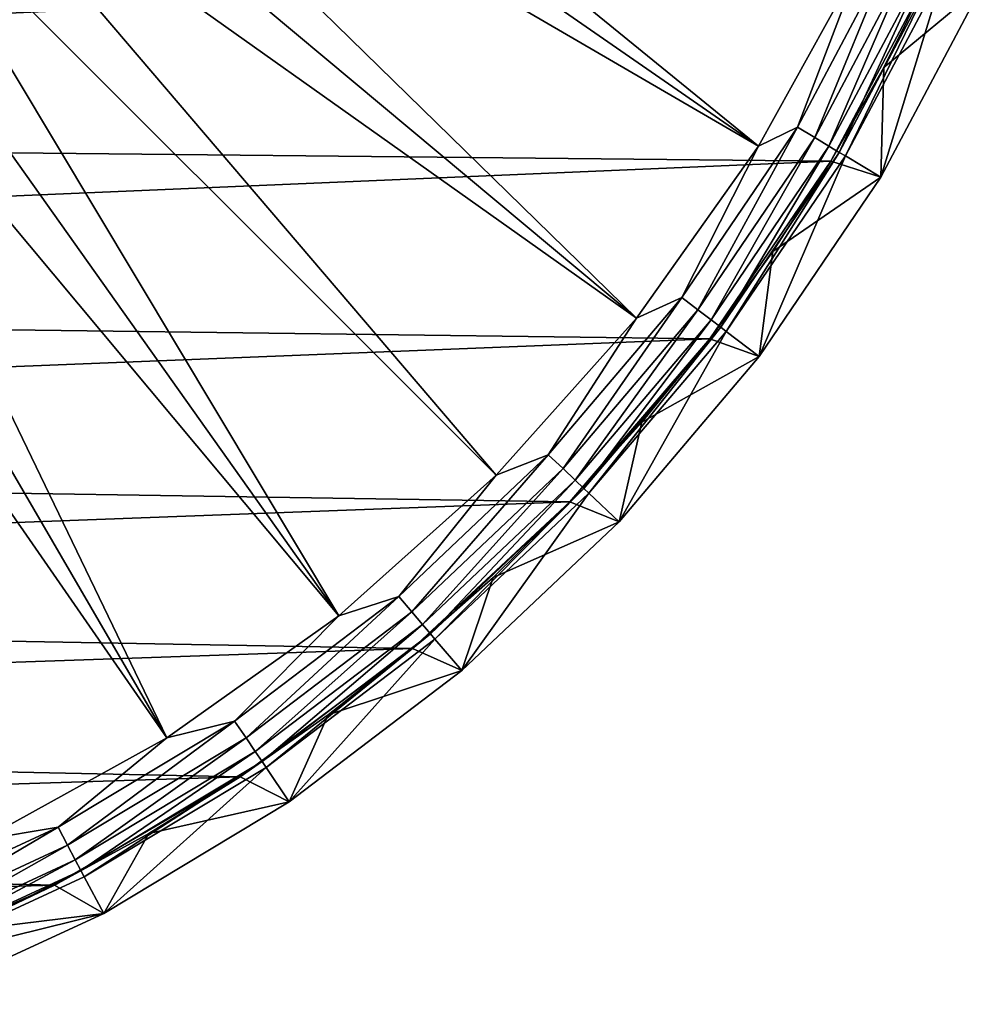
# Model space of a CAD drawing. Header units: metres. Extents: x -109 to 109, y -19 to 107.
# Tile 255 of 256: x 90 to 106, y -17 to -1. Entities that reach past the tile are written whole.
import ezdxf

# ---------------------------------------------------------------- set-up
doc = ezdxf.new("R2010")
doc.units = ezdxf.units.M
doc.layers.add('solid_21_412_310_XXX', color=7, linetype='CONTINUOUS')

msp = doc.modelspace()

# ---------------------------------------------------------------- linework, layer by layer
at = {"layer": 'solid_21_412_310_XXX'}
for points in [[(102.360748, -3.023567, 65.860069), (90.967171, 4.873193, 60.82386), (91.482483, 5.837275, 60.82386)], [(104.017494, -0.025913, 65.860069), (102.360748, -3.023567, 65.860069), (91.482483, 5.837275, 60.82386)], [(102.360748, -3.023567, 65.860069), (90.389908, 3.944878, 60.82386), (90.967171, 4.873193, 60.82386)], [(100.378792, -5.816883, 65.860069), (89.753166, 3.056306, 60.82386), (90.389908, 3.944878, 60.82386)], [(102.360748, -3.023567, 65.860069), (100.378792, -5.816883, 65.860069), (90.389908, 3.944878, 60.82386)], [(100.378792, -5.816883, 65.860069), (89.059669, 2.211281, 60.82386), (89.753166, 3.056306, 60.82386)], [(98.096535, -8.370722, 65.860069), (88.312393, 1.413422, 60.82386), (89.059669, 2.211281, 60.82386)], [(100.378792, -5.816883, 65.860069), (98.096535, -8.370722, 65.860069), (89.059669, 2.211281, 60.82386)], [(95.542702, -10.652973, 65.860069), (87.514534, 0.666146, 60.82386), (88.312393, 1.413422, 60.82386)], [(98.096535, -8.370722, 65.860069), (95.542702, -10.652973, 65.860069), (88.312393, 1.413422, 60.82386)], [(95.542702, -10.652973, 65.860069), (86.66951, -0.027348, 60.82386), (87.514534, 0.666146, 60.82386)], [(47.63007, 0.256397, 71.355003), (49.157257, -2.713229, 71.355003), (105.169128, -0.181634, 71.355003)], [(104.560341, 0.243721, 66.043358), (102.992241, -2.714034, 66.043358), (104.017494, -0.025913, 65.860069)], [(103.274811, -2.884053, 66.301064), (102.992241, -2.714034, 66.043358), (104.560341, 0.243721, 66.043358)], [(104.859642, 0.10525, 66.301064), (103.274811, -2.884053, 66.301064), (104.560341, 0.243721, 66.043358)], [(103.505241, -3.022699, 66.621765), (103.274811, -2.884053, 66.301064), (104.859642, 0.10525, 66.301064)], [(105.103714, -0.007669, 66.621765), (103.505241, -3.022699, 66.621765), (104.859642, 0.10525, 66.301064)], [(92.74939, -12.634933, 65.860069), (85.780937, -0.66409, 60.82386), (86.66951, -0.027348, 60.82386)], [(95.542702, -10.652973, 65.860069), (92.74939, -12.634933, 65.860069), (86.66951, -0.027348, 60.82386)], [(102.992241, -2.714034, 66.043358), (102.360748, -3.023567, 65.860069), (104.017494, -0.025913, 65.860069)], [(103.673439, -3.123899, 66.991409), (103.505241, -3.022699, 66.621765), (105.103714, -0.007669, 66.621765)], [(105.28186, -0.090091, 66.991409), (103.673439, -3.123899, 66.991409), (105.103714, -0.007669, 66.621765)], [(103.77179, -3.183073, 67.392159), (103.673439, -3.123899, 66.991409), (105.28186, -0.090091, 66.991409)], [(105.386032, -0.138285, 67.392159), (103.77179, -3.183073, 67.392159), (105.28186, -0.090091, 66.991409)], [(105.386032, -0.138285, 67.392159), (104.347832, -3.529722, 71.205002), (103.77179, -3.183073, 67.392159)], [(105.386032, -0.138285, 67.392159), (105.996315, -0.420329, 71.205002), (104.347832, -3.529722, 71.205002)], [(49.157257, -2.713229, 71.355003), (103.534363, -3.267636, 71.355003), (105.169128, -0.181634, 71.355003)], [(104.394714, -1.747112, 71.353256), (105.169128, -0.181634, 71.355003), (103.534363, -3.267636, 71.355003)], [(105.996315, -0.420329, 71.205002), (105.169128, -0.181634, 71.355003), (104.394714, -1.747112, 71.353256)], [(104.347832, -3.529722, 71.205002), (105.996315, -0.420329, 71.205002), (104.394714, -1.747112, 71.353256)], [(92.74939, -12.634933, 65.860069), (84.852623, -1.241353, 60.82386), (85.780937, -0.66409, 60.82386)], [(92.74939, -12.634933, 65.860069), (89.751732, -14.29168, 65.860069), (84.852623, -1.241353, 60.82386)], [(104.394714, -1.747112, 71.353256), (103.534363, -3.267636, 71.355003), (103.534401, -3.267569, 71.351624)], [(104.347832, -3.529722, 71.205002), (104.394714, -1.747112, 71.353256), (103.534401, -3.267569, 71.351624)], [(49.157257, -2.713229, 71.355003), (50.989014, -5.505661, 71.355003), (103.534363, -3.267636, 71.355003)], [(102.992241, -2.714034, 66.043358), (101.113541, -5.484909, 66.043358), (102.360748, -3.023567, 65.860069)], [(101.376076, -5.684483, 66.301064), (101.113541, -5.484909, 66.043358), (102.992241, -2.714034, 66.043358)], [(103.274811, -2.884053, 66.301064), (101.376076, -5.684483, 66.301064), (102.992241, -2.714034, 66.043358)], [(101.113541, -5.484909, 66.043358), (100.378792, -5.816883, 65.860069), (102.360748, -3.023567, 65.860069)], [(101.590164, -5.847229, 66.621765), (101.376076, -5.684483, 66.301064), (103.274811, -2.884053, 66.301064)], [(103.505241, -3.022699, 66.621765), (101.590164, -5.847229, 66.621765), (103.274811, -2.884053, 66.301064)], [(101.746429, -5.966022, 66.991409), (101.590164, -5.847229, 66.621765), (103.505241, -3.022699, 66.621765)], [(103.673439, -3.123899, 66.991409), (101.746429, -5.966022, 66.991409), (103.505241, -3.022699, 66.621765)], [(101.837807, -6.035482, 67.392159), (101.746429, -5.966022, 66.991409), (103.673439, -3.123899, 66.991409)], [(103.77179, -3.183073, 67.392159), (101.837807, -6.035482, 67.392159), (103.673439, -3.123899, 66.991409)], [(103.77179, -3.183073, 67.392159), (102.372833, -6.442595, 71.205002), (101.837807, -6.035482, 67.392159)], [(103.77179, -3.183073, 67.392159), (104.347832, -3.529722, 71.205002), (102.372833, -6.442595, 71.205002)], [(50.989014, -5.505661, 71.355003), (101.56797, -6.153024, 71.355003), (103.534363, -3.267636, 71.355003)], [(102.591469, -4.737278, 71.350105), (103.534363, -3.267636, 71.355003), (101.56797, -6.153024, 71.355003)], [(103.534401, -3.267569, 71.351624), (103.534363, -3.267636, 71.355003), (102.591469, -4.737278, 71.350105)], [(104.347832, -3.529722, 71.205002), (103.534401, -3.267569, 71.351624), (102.591469, -4.737278, 71.350105)], [(102.372833, -6.442595, 71.205002), (104.347832, -3.529722, 71.205002), (102.591469, -4.737278, 71.350105)], [(102.591469, -4.737278, 71.350105), (101.56797, -6.153024, 71.355003), (101.567894, -6.153125, 71.348694)], [(102.372833, -6.442595, 71.205002), (102.591469, -4.737278, 71.350105), (101.567894, -6.153125, 71.348694)], [(50.989014, -5.505661, 71.355003), (53.104595, -8.089287, 71.355003), (101.56797, -6.153024, 71.355003)], [(101.113541, -5.484909, 66.043358), (98.946266, -8.036417, 66.043358), (100.378792, -5.816883, 65.860069)], [(99.185684, -8.263206, 66.301064), (98.946266, -8.036417, 66.043358), (101.113541, -5.484909, 66.043358)], [(101.376076, -5.684483, 66.301064), (99.185684, -8.263206, 66.301064), (101.113541, -5.484909, 66.043358)], [(99.380928, -8.448146, 66.621765), (99.185684, -8.263206, 66.301064), (101.376076, -5.684483, 66.301064)], [(101.590164, -5.847229, 66.621765), (99.380928, -8.448146, 66.621765), (101.376076, -5.684483, 66.301064)], [(98.946266, -8.036417, 66.043358), (98.096535, -8.370722, 65.860069), (100.378792, -5.816883, 65.860069)], [(99.523438, -8.583138, 66.991409), (99.380928, -8.448146, 66.621765), (101.590164, -5.847229, 66.621765)], [(101.746429, -5.966022, 66.991409), (99.523438, -8.583138, 66.991409), (101.590164, -5.847229, 66.621765)], [(99.606758, -8.66207, 67.392159), (99.523438, -8.583138, 66.991409), (101.746429, -5.966022, 66.991409)], [(101.837807, -6.035482, 67.392159), (99.606758, -8.66207, 67.392159), (101.746429, -5.966022, 66.991409)], [(101.837807, -6.035482, 67.392159), (100.094788, -9.124487, 71.205002), (99.606758, -8.66207, 67.392159)], [(101.837807, -6.035482, 67.392159), (102.372833, -6.442595, 71.205002), (100.094788, -9.124487, 71.205002)], [(53.104595, -8.089287, 71.355003), (99.294044, -8.80264, 71.355003), (101.56797, -6.153024, 71.355003)], [(101.567894, -6.153125, 71.348694), (101.56797, -6.153024, 71.355003), (99.294044, -8.80264, 71.355003)], [(101.567894, -6.153125, 71.348694), (99.294044, -8.80264, 71.355003), (100.467896, -7.509286, 71.347412)], [(102.372833, -6.442595, 71.205002), (101.567894, -6.153125, 71.348694), (100.467896, -7.509286, 71.347412)], [(100.094788, -9.124487, 71.205002), (102.372833, -6.442595, 71.205002), (100.467896, -7.509286, 71.347412)], [(100.467896, -7.509286, 71.347412), (99.294044, -8.80264, 71.355003), (99.2938, -8.802897, 71.346252)], [(100.094788, -9.124487, 71.205002), (100.467896, -7.509286, 71.347412), (99.2938, -8.802897, 71.346252)], [(53.104595, -8.089287, 71.355003), (55.480427, -10.435465, 71.355003), (99.294044, -8.80264, 71.355003)], [(98.946266, -8.036417, 66.043358), (96.515839, -10.338646, 66.043358), (98.096535, -8.370722, 65.860069)], [(96.729332, -10.589991, 66.301064), (96.515839, -10.338646, 66.043358), (98.946266, -8.036417, 66.043358)], [(99.185684, -8.263206, 66.301064), (96.729332, -10.589991, 66.301064), (98.946266, -8.036417, 66.043358)], [(96.903427, -10.794955, 66.621765), (96.729332, -10.589991, 66.301064), (99.185684, -8.263206, 66.301064)], [(99.380928, -8.448146, 66.621765), (96.903427, -10.794955, 66.621765), (99.185684, -8.263206, 66.301064)], [(96.515839, -10.338646, 66.043358), (95.542702, -10.652973, 65.860069), (98.096535, -8.370722, 65.860069)], [(97.03051, -10.944564, 66.991409), (96.903427, -10.794955, 66.621765), (99.380928, -8.448146, 66.621765)], [(99.523438, -8.583138, 66.991409), (97.03051, -10.944564, 66.991409), (99.380928, -8.448146, 66.621765)], [(97.104813, -11.032043, 67.392159), (97.03051, -10.944564, 66.991409), (99.523438, -8.583138, 66.991409)], [(99.606758, -8.66207, 67.392159), (97.104813, -11.032043, 67.392159), (99.523438, -8.583138, 66.991409)], [(99.606758, -8.66207, 67.392159), (97.54023, -11.544303, 71.205002), (97.104813, -11.032043, 67.392159)], [(99.606758, -8.66207, 67.392159), (100.094788, -9.124487, 71.205002), (97.54023, -11.544303, 71.205002)], [(55.480427, -10.435465, 71.355003), (96.740242, -11.184211, 71.355003), (99.294044, -8.80264, 71.355003)], [(99.2938, -8.802897, 71.346252), (99.294044, -8.80264, 71.355003), (96.740242, -11.184211, 71.355003)], [(99.2938, -8.802897, 71.346252), (96.740242, -11.184211, 71.355003), (98.050026, -10.029055, 71.345222)], [(100.094788, -9.124487, 71.205002), (99.2938, -8.802897, 71.346252), (98.050026, -10.029055, 71.345222)], [(97.54023, -11.544303, 71.205002), (100.094788, -9.124487, 71.205002), (98.050026, -10.029055, 71.345222)], [(98.050026, -10.029055, 71.345222), (96.740242, -11.184211, 71.355003), (96.740128, -11.184302, 71.344322)], [(97.54023, -11.544303, 71.205002), (98.050026, -10.029055, 71.345222), (96.740128, -11.184302, 71.344322)], [(96.515839, -10.338646, 66.043358), (93.850731, -12.364602, 66.043358), (95.542702, -10.652973, 65.860069)], [(94.035805, -12.637557, 66.301064), (93.850731, -12.364602, 66.043358), (96.515839, -10.338646, 66.043358)], [(96.729332, -10.589991, 66.301064), (94.035805, -12.637557, 66.301064), (96.515839, -10.338646, 66.043358)], [(55.480427, -10.435465, 71.355003), (58.090183, -12.518255, 71.355003), (96.740242, -11.184211, 71.355003)], [(93.850731, -12.364602, 66.043358), (92.74939, -12.634933, 65.860069), (95.542702, -10.652973, 65.860069)], [(94.186722, -12.860144, 66.621765), (94.035805, -12.637557, 66.301064), (96.729332, -10.589991, 66.301064)], [(96.903427, -10.794955, 66.621765), (94.186722, -12.860144, 66.621765), (96.729332, -10.589991, 66.301064)], [(94.296875, -13.022614, 66.991409), (94.186722, -12.860144, 66.621765), (96.903427, -10.794955, 66.621765)], [(97.03051, -10.944564, 66.991409), (94.296875, -13.022614, 66.991409), (96.903427, -10.794955, 66.621765)], [(94.36129, -13.117615, 67.392159), (94.296875, -13.022614, 66.991409), (97.03051, -10.944564, 66.991409)], [(97.104813, -11.032043, 67.392159), (94.36129, -13.117615, 67.392159), (97.03051, -10.944564, 66.991409)], [(97.104813, -11.032043, 67.392159), (94.738823, -13.67391, 71.205002), (94.36129, -13.117615, 67.392159)], [(97.104813, -11.032043, 67.392159), (97.54023, -11.544303, 71.205002), (94.738823, -13.67391, 71.205002)], [(58.090183, -12.518255, 71.355003), (93.937935, -13.268293, 71.355003), (96.740242, -11.184211, 71.355003)], [(96.740128, -11.184302, 71.344322), (96.740242, -11.184211, 71.355003), (93.937935, -13.268293, 71.355003)], [(96.740128, -11.184302, 71.344322), (93.937935, -13.268293, 71.355003), (95.367798, -12.265335, 71.343552)], [(97.54023, -11.544303, 71.205002), (96.740128, -11.184302, 71.344322), (95.367798, -12.265335, 71.343552)], [(94.738823, -13.67391, 71.205002), (97.54023, -11.544303, 71.205002), (95.367798, -12.265335, 71.343552)], [(95.367798, -12.265335, 71.343552), (93.937935, -13.268293, 71.355003), (93.938232, -13.268094, 71.342918)], [(94.738823, -13.67391, 71.205002), (95.367798, -12.265335, 71.343552), (93.938232, -13.268094, 71.342918)], [(93.850731, -12.364602, 66.043358), (90.982216, -14.090534, 66.043358), (92.74939, -12.634933, 65.860069)], [(91.136681, -14.381899, 66.301064), (90.982216, -14.090534, 66.043358), (93.850731, -12.364602, 66.043358)], [(94.035805, -12.637557, 66.301064), (91.136681, -14.381899, 66.301064), (93.850731, -12.364602, 66.043358)], [(58.090183, -12.518255, 71.355003), (60.904972, -14.314586, 71.355003), (93.937935, -13.268293, 71.355003)], [(90.982216, -14.090534, 66.043358), (89.751732, -14.29168, 65.860069), (92.74939, -12.634933, 65.860069)], [(91.26265, -14.619497, 66.621765), (91.136681, -14.381899, 66.301064), (94.035805, -12.637557, 66.301064)], [(94.186722, -12.860144, 66.621765), (91.26265, -14.619497, 66.621765), (94.035805, -12.637557, 66.301064)], [(91.354599, -14.792926, 66.991409), (91.26265, -14.619497, 66.621765), (94.186722, -12.860144, 66.621765)], [(94.296875, -13.022614, 66.991409), (91.354599, -14.792926, 66.991409), (94.186722, -12.860144, 66.621765)], [(91.408363, -14.894333, 67.392159), (91.354599, -14.792926, 66.991409), (94.296875, -13.022614, 66.991409)], [(94.36129, -13.117615, 67.392159), (91.408363, -14.894333, 67.392159), (94.296875, -13.022614, 66.991409)], [(94.36129, -13.117615, 67.392159), (91.723099, -15.488418, 71.205002), (91.408363, -14.894333, 67.392159)], [(94.36129, -13.117615, 67.392159), (94.738823, -13.67391, 71.205002), (91.723099, -15.488418, 71.205002)], [(60.904972, -14.314586, 71.355003), (90.922058, -15.028877, 71.355003), (93.937935, -13.268293, 71.355003)], [(92.45446, -14.190451, 71.34243), (93.937935, -13.268293, 71.355003), (90.922058, -15.028877, 71.355003)], [(93.938232, -13.268094, 71.342918), (93.937935, -13.268293, 71.355003), (92.45446, -14.190451, 71.34243)], [(94.738823, -13.67391, 71.205002), (93.938232, -13.268094, 71.342918), (92.45446, -14.190451, 71.34243)], [(91.723099, -15.488418, 71.205002), (94.738823, -13.67391, 71.205002), (92.45446, -14.190451, 71.34243)], [(90.982216, -14.090534, 66.043358), (87.943901, -15.496207, 66.043358), (89.751732, -14.29168, 65.860069)], [(88.065964, -15.802565, 66.301064), (87.943901, -15.496207, 66.043358), (90.982216, -14.090534, 66.043358)], [(91.136681, -14.381899, 66.301064), (88.065964, -15.802565, 66.301064), (90.982216, -14.090534, 66.043358)], [(92.45446, -14.190451, 71.34243), (90.922058, -15.028877, 71.355003), (90.922577, -15.02861, 71.342079)], [(91.723099, -15.488418, 71.205002), (92.45446, -14.190451, 71.34243), (90.922577, -15.02861, 71.342079)], [(60.904972, -14.314586, 71.355003), (63.893677, -15.8045, 71.355003), (90.922058, -15.028877, 71.355003)], [(88.165504, -16.052391, 66.621765), (88.065964, -15.802565, 66.301064), (91.136681, -14.381899, 66.301064)], [(91.26265, -14.619497, 66.621765), (88.165504, -16.052391, 66.621765), (91.136681, -14.381899, 66.301064)], [(88.238159, -16.234743, 66.991409), (88.165504, -16.052391, 66.621765), (91.26265, -14.619497, 66.621765)], [(91.354599, -14.792926, 66.991409), (88.238159, -16.234743, 66.991409), (91.26265, -14.619497, 66.621765)], [(88.280647, -16.34137, 67.392159), (88.238159, -16.234743, 66.991409), (91.354599, -14.792926, 66.991409)], [(91.408363, -14.894333, 67.392159), (88.280647, -16.34137, 67.392159), (91.354599, -14.792926, 66.991409)], [(63.893677, -15.8045, 71.355003), (87.730171, -16.444178, 71.355003), (90.922058, -15.028877, 71.355003)], [(89.345833, -15.780808, 71.341866), (90.922058, -15.028877, 71.355003), (87.730171, -16.444178, 71.355003)], [(91.408363, -14.894333, 67.392159), (91.723099, -15.488418, 71.205002), (88.280647, -16.34137, 67.392159)], [(90.922577, -15.02861, 71.342079), (90.922058, -15.028877, 71.355003), (89.345833, -15.780808, 71.341866)], [(91.723099, -15.488418, 71.205002), (90.922577, -15.02861, 71.342079), (89.345833, -15.780808, 71.341866)], [(88.280647, -16.34137, 67.392159), (91.723099, -15.488418, 71.205002), (88.529221, -16.966034, 71.205002)], [(88.529221, -16.966034, 71.205002), (91.723099, -15.488418, 71.205002), (89.345833, -15.780808, 71.341866)]]:
    msp.add_3dface(points, dxfattribs=at)

doc.saveas('drawing.dxf')
